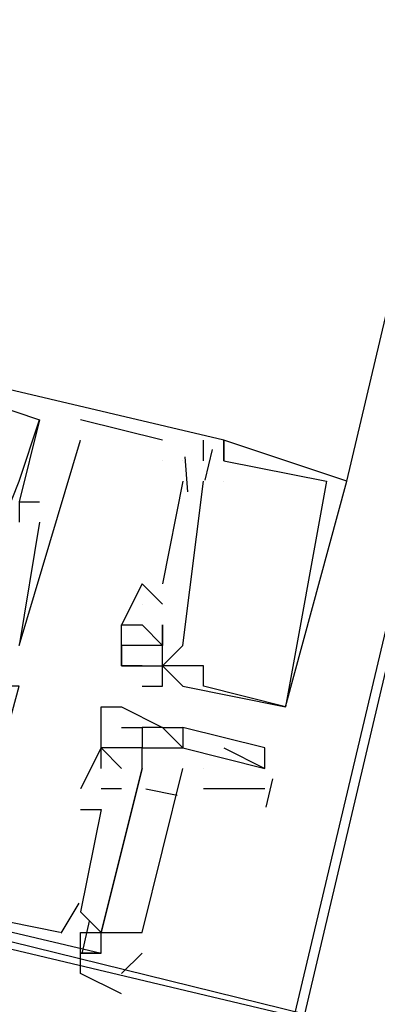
# Model space of a CAD drawing. Header units: feet. Extents: x -79 to 198, y -22 to 181.
# Tile 13 of 256: x 68.107 to 68.34, y 10.731 to 11.371. Entities that reach past the tile are written whole.
import ezdxf

# ---------------------------------------------------------------- set-up
doc = ezdxf.new("R2010")
doc.units = ezdxf.units.FT
doc.layers.add('A-LINEA', color=7, linetype='CONTINUOUS')

msp = doc.modelspace()

# ---------------------------------------------------------------- linework, layer by layer
at = {"layer": 'A-LINEA'}
for p, q in [((68.0933, 9.9111), (69.9867, 17.8978)), ((68.32, 11.0711), (69.8533, 17.5778)), ((68.12, 11.1111), (68.12, 11.1111)), ((68.12, 11.1111), (68.12, 11.1111)), ((68.12, 11.1111), (68.12, 11.1111)), ((68.12, 11.1111), (68.12, 11.1111)), ((68.12, 11.1111), (68.12, 11.1111)), ((68.12, 11.1111), (68.12, 11.1111)), ((68.12, 11.1111), (68.12, 11.1111)), ((68.12, 11.1111), (68.12, 11.1111)), ((68.12, 11.1111), (68.12, 11.1111)), ((68.2, 11.0978), (68.1467, 11.1111)), ((68.1467, 11.1111), (68.1467, 11.1111)), ((68.2, 11.0978), (68.1467, 11.1111)), ((68.1467, 11.1111), (68.1467, 11.1111)), ((68.2, 11.0978), (68.1467, 11.1111)), ((68.1467, 11.1111), (68.1467, 11.1111)), ((68.1467, 11.0978), (68.1467, 11.0978)), ((68.1467, 11.0978), (68.1467, 11.0978)), ((68.1467, 11.0978), (68.1467, 11.0978)), ((68.2, 11.0978), (68.2, 11.0978)), ((68.2, 11.0978), (68.2, 11.0978)), ((68.2, 11.0978), (68.2, 11.0978)), ((68.2267, 11.0978), (68.2267, 11.0978)), ((68.2267, 11.0978), (68.2267, 11.0978)), ((68.2267, 11.0978), (68.2267, 11.0978)), ((68.24, 11.0978), (68.24, 11.0978)), ((68.24, 11.0978), (68.24, 11.0978)), ((68.24, 11.0978), (68.24, 11.0978)), ((68.24, 11.0978), (68.24, 11.0978)), ((68.24, 11.0978), (68.24, 11.0978)), ((68.24, 11.0978), (68.24, 11.0978)), ((68.2323, 11.0917), (68.2276, 11.0717)), ((68.2323, 11.0917), (68.2276, 11.0717)), ((68.2323, 11.0917), (68.2276, 11.0717)), ((68.2146, 11.0869), (68.2162, 11.0642)), ((68.2146, 11.0869), (68.2162, 11.0642)), ((68.2146, 11.0869), (68.2162, 11.0642)), ((68.2, 11.0844), (68.2, 11.0844)), ((68.2, 11.0844), (68.2, 11.0844)), ((68.2, 11.0844), (68.2, 11.0844)), ((68.2133, 11.0844), (68.2133, 11.0844)), ((68.2133, 11.0844), (68.2133, 11.0844)), ((68.2133, 11.0844), (68.2133, 11.0844)), ((68.2267, 11.0844), (68.2267, 11.0844)), ((68.2267, 11.0844), (68.2267, 11.0844)), ((68.2267, 11.0844), (68.2267, 11.0844)), ((68.24, 11.0844), (68.24, 11.0844)), ((68.24, 11.0844), (68.24, 11.0844)), ((68.24, 11.0844), (68.24, 11.0844)), ((68.24, 11.0844), (68.24, 11.0844)), ((68.24, 11.0844), (68.24, 11.0844)), ((68.24, 11.0844), (68.24, 11.0844)), ((68.24, 11.0844), (68.24, 11.0844)), ((68.24, 11.0844), (68.24, 11.0844)), ((68.24, 11.0844), (68.24, 11.0844)), ((68.2133, 11.0711), (68.2, 11.0044)), ((68.2133, 11.0711), (68.2, 11.0044)), ((68.2133, 11.0711), (68.2, 11.0044)), ((68.2133, 10.9644), (68.2267, 11.0711)), ((68.2133, 11.0711), (68.2133, 11.0711)), ((68.2133, 10.9644), (68.2267, 11.0711)), ((68.2133, 11.0711), (68.2133, 11.0711)), ((68.2133, 10.9644), (68.2267, 11.0711)), ((68.2133, 11.0711), (68.2133, 11.0711)), ((68.2267, 11.0711), (68.2267, 11.0711)), ((68.2267, 11.0711), (68.2267, 11.0711)), ((68.2267, 11.0711), (68.2267, 11.0711)), ((68.24, 11.0711), (68.24, 11.0711)), ((68.24, 11.0711), (68.24, 11.0711)), ((68.24, 11.0711), (68.24, 11.0711)), ((68.24, 11.0711), (68.24, 11.0711)), ((68.24, 11.0711), (68.24, 11.0711)), ((68.24, 11.0711), (68.24, 11.0711)), ((68.3067, 11.0711), (68.3067, 11.0711)), ((68.3067, 11.0711), (68.3067, 11.0711)), ((68.3067, 11.0711), (68.3067, 11.0711)), ((68.32, 11.0711), (68.32, 11.0711)), ((68.32, 11.0711), (68.32, 11.0711)), ((68.32, 11.0711), (68.32, 11.0711)), ((68.1067, 11.0578), (68.12, 11.0578)), ((68.1067, 11.0578), (68.12, 11.0578)), ((68.1067, 11.0578), (68.12, 11.0578)), ((68.12, 11.0578), (68.12, 11.0578)), ((68.12, 11.0578), (68.12, 11.0578)), ((68.12, 11.0578), (68.12, 11.0578)), ((68.12, 11.0444), (68.12, 11.0444)), ((68.12, 11.0444), (68.12, 11.0444)), ((68.12, 11.0444), (68.12, 11.0444)), ((68.1867, 11.0044), (68.2, 10.9911)), ((68.1867, 11.0044), (68.1867, 11.0044)), ((68.1867, 11.0044), (68.1867, 11.0044)), ((68.1867, 11.0044), (68.2, 10.9911)), ((68.1867, 11.0044), (68.1867, 11.0044)), ((68.1867, 11.0044), (68.1867, 11.0044)), ((68.1867, 11.0044), (68.2, 10.9911)), ((68.1867, 11.0044), (68.1867, 11.0044)), ((68.1867, 11.0044), (68.1867, 11.0044)), ((68.2, 11.0044), (68.2, 11.0044)), ((68.2, 11.0044), (68.2, 11.0044)), ((68.2, 11.0044), (68.2, 11.0044)), ((68.1867, 10.9911), (68.1867, 10.9911)), ((68.1867, 10.9911), (68.1867, 10.9911)), ((68.1867, 10.9911), (68.1867, 10.9911)), ((68.1867, 10.9911), (68.1867, 10.9911)), ((68.1867, 10.9911), (68.1867, 10.9911)), ((68.1867, 10.9911), (68.1867, 10.9911)), ((68.2, 10.9911), (68.2, 10.9911)), ((68.2, 10.9911), (68.2, 10.9911)), ((68.2, 10.9911), (68.2, 10.9911)), ((68.1733, 10.9778), (68.1733, 10.9778)), ((68.1733, 10.9778), (68.1733, 10.9778)), ((68.1733, 10.9778), (68.1733, 10.9778)), ((68.1733, 10.9778), (68.1733, 10.9778)), ((68.1733, 10.9778), (68.1733, 10.9778)), ((68.1733, 10.9778), (68.1733, 10.9778)), ((68.1867, 10.9778), (68.1867, 10.9778)), ((68.1867, 10.9778), (68.1867, 10.9778)), ((68.1867, 10.9778), (68.1867, 10.9778)), ((68.1867, 10.9778), (68.1867, 10.9778)), ((68.1867, 10.9778), (68.1867, 10.9778)), ((68.1867, 10.9778), (68.1867, 10.9778)), ((68.2, 10.9778), (68.2, 10.9644)), ((68.2, 10.9778), (68.2, 10.9778)), ((68.2, 10.9778), (68.2, 10.9778)), ((68.2, 10.9778), (68.2, 10.9644)), ((68.2, 10.9778), (68.2, 10.9778)), ((68.2, 10.9778), (68.2, 10.9778)), ((68.2, 10.9778), (68.2, 10.9644)), ((68.2, 10.9778), (68.2, 10.9778)), ((68.2, 10.9778), (68.2, 10.9778)), ((68.1733, 10.9644), (68.1733, 10.9644)), ((68.1733, 10.9644), (68.1733, 10.9644)), ((68.1733, 10.9644), (68.1733, 10.9644)), ((68.2, 10.9644), (68.2, 10.9644)), ((68.2, 10.9644), (68.2, 10.9644)), ((68.2, 10.9644), (68.2, 10.9644)), ((68.2, 10.9644), (68.2, 10.9644)), ((68.2, 10.9644), (68.2, 10.9644)), ((68.2, 10.9644), (68.2, 10.9644)), ((68.2, 10.9644), (68.2, 10.9644)), ((68.2, 10.9644), (68.2, 10.9644)), ((68.2, 10.9644), (68.2, 10.9644)), ((68.2, 10.9644), (68.2, 10.9644)), ((68.2, 10.9644), (68.2, 10.9644)), ((68.2, 10.9644), (68.2, 10.9644)), ((68.2133, 10.9644), (68.2133, 10.9644)), ((68.2133, 10.9644), (68.2133, 10.9644)), ((68.2133, 10.9644), (68.2133, 10.9644)), ((68.2133, 10.9644), (68.2133, 10.9644)), ((68.2133, 10.9644), (68.2133, 10.9644)), ((68.2133, 10.9644), (68.2133, 10.9644)), ((68.1733, 10.9511), (68.1733, 10.9511)), ((68.1733, 10.9511), (68.1733, 10.9511)), ((68.1733, 10.9511), (68.1733, 10.9511)), ((68.1733, 10.9511), (68.1733, 10.9511)), ((68.1733, 10.9511), (68.1733, 10.9511)), ((68.1733, 10.9511), (68.1733, 10.9511)), ((68.1867, 10.9511), (68.1867, 10.9511)), ((68.1867, 10.9511), (68.1867, 10.9511)), ((68.1867, 10.9511), (68.1867, 10.9511)), ((68.2, 10.9511), (68.2, 10.9511)), ((68.2, 10.9511), (68.2, 10.9511)), ((68.2, 10.9511), (68.2, 10.9511)), ((68.2, 10.9511), (68.2, 10.9511)), ((68.2, 10.9511), (68.2, 10.9511)), ((68.2, 10.9511), (68.2, 10.9511)), ((68.2, 10.9511), (68.2, 10.9511)), ((68.2, 10.9511), (68.2, 10.9511)), ((68.2, 10.9511), (68.2, 10.9511)), ((68.2267, 10.9511), (68.2267, 10.9511)), ((68.2267, 10.9511), (68.2267, 10.9511)), ((68.2267, 10.9511), (68.2267, 10.9511)), ((68.1867, 10.9378), (68.1867, 10.9378)), ((68.1867, 10.9378), (68.1867, 10.9378)), ((68.1867, 10.9378), (68.1867, 10.9378)), ((68.2, 10.9378), (68.2, 10.9378)), ((68.2, 10.9378), (68.2, 10.9378)), ((68.2, 10.9378), (68.2, 10.9378)), ((68.2133, 10.9378), (68.2133, 10.9378)), ((68.2133, 10.9378), (68.2133, 10.9378)), ((68.2133, 10.9378), (68.2133, 10.9378)), ((68.2267, 10.9378), (68.2267, 10.9378)), ((68.2267, 10.9378), (68.2267, 10.9378)), ((68.2267, 10.9378), (68.2267, 10.9378)), ((68.16, 10.9244), (68.16, 10.9244)), ((68.1733, 10.9244), (68.1733, 10.9244)), ((68.28, 10.9244), (68.28, 10.9244)), ((68.28, 10.9244), (68.28, 10.9244)), ((68.28, 10.9244), (68.28, 10.9244)), ((68.28, 10.9244), (68.28, 10.9244)), ((68.28, 10.9244), (68.28, 10.9244)), ((68.28, 10.9244), (68.28, 10.9244)), ((68.16, 10.9111), (68.16, 10.9111)), ((68.1733, 10.9111), (68.1733, 10.9111)), ((68.1867, 10.9111), (68.1867, 10.9111)), ((68.1867, 10.9111), (68.1867, 10.9111)), ((68.2, 10.9111), (68.2, 10.9111)), ((68.2, 10.9111), (68.2, 10.9111)), ((68.2, 10.9111), (68.2, 10.9111)), ((68.2133, 10.9111), (68.2133, 10.9111)), ((68.2133, 10.9111), (68.2133, 10.9111)), ((68.16, 10.8978), (68.16, 10.8978)), ((68.16, 10.8978), (68.16, 10.8978)), ((68.16, 10.8978), (68.16, 10.8978)), ((68.16, 10.8978), (68.16, 10.8978)), ((68.16, 10.8978), (68.16, 10.8978)), ((68.1867, 10.8978), (68.1867, 10.8978)), ((68.1867, 10.8978), (68.1867, 10.8978)), ((68.2133, 10.8978), (68.2133, 10.8978)), ((68.2133, 10.8978), (68.2133, 10.8978)), ((68.24, 10.8978), (68.2667, 10.8844)), ((68.2667, 10.8978), (68.2667, 10.8978)), ((68.2667, 10.8978), (68.2667, 10.8978)), ((68.16, 10.8844), (68.16, 10.8844)), ((68.16, 10.8844), (68.16, 10.8844)), ((68.16, 10.8844), (68.16, 10.8844)), ((68.1733, 10.8844), (68.1733, 10.8844)), ((68.1733, 10.8844), (68.1733, 10.8844)), ((68.1733, 10.8844), (68.1733, 10.8844)), ((68.1733, 10.8844), (68.1733, 10.8844)), ((68.1733, 10.8844), (68.1733, 10.8844)), ((68.1733, 10.8844), (68.1733, 10.8844)), ((68.1733, 10.8844), (68.1733, 10.8844)), ((68.1867, 10.8844), (68.1867, 10.8844)), ((68.1867, 10.8844), (68.1867, 10.8844)), ((68.1867, 10.8844), (68.1867, 10.8844)), ((68.1867, 10.8844), (68.1867, 10.8844)), ((68.2267, 10.8844), (68.2267, 10.8844)), ((68.2667, 10.8844), (68.2667, 10.8844)), ((68.2717, 10.8777), (68.2673, 10.8593)), ((68.1467, 10.8711), (68.1467, 10.8711)), ((68.1467, 10.8711), (68.1467, 10.8711)), ((68.1467, 10.8711), (68.1467, 10.8711)), ((68.1733, 10.8711), (68.16, 10.8711)), ((68.16, 10.8711), (68.16, 10.8711)), ((68.1733, 10.8711), (68.16, 10.8711)), ((68.16, 10.8711), (68.16, 10.8711)), ((68.1733, 10.8711), (68.16, 10.8711)), ((68.16, 10.8711), (68.16, 10.8711)), ((68.1733, 10.8711), (68.1733, 10.8711)), ((68.1733, 10.8711), (68.1733, 10.8711)), ((68.1733, 10.8711), (68.1733, 10.8711)), ((68.2095, 10.8669), (68.1892, 10.8709)), ((68.2095, 10.8669), (68.1892, 10.8709)), ((68.2095, 10.8669), (68.1892, 10.8709)), ((68.2667, 10.8711), (68.2267, 10.8711)), ((68.1467, 10.8578), (68.1467, 10.8578)), ((68.1467, 10.8578), (68.1467, 10.8578)), ((68.1467, 10.8578), (68.1467, 10.8578)), ((68.16, 10.8578), (68.16, 10.8578)), ((68.16, 10.8578), (68.16, 10.8578)), ((68.16, 10.8578), (68.16, 10.8578)), ((68.1455, 10.7968), (68.1339, 10.7773)), ((68.1455, 10.7968), (68.1339, 10.7773)), ((68.1455, 10.7968), (68.1339, 10.7773)), ((68.1467, 10.7911), (68.1467, 10.7911)), ((68.1467, 10.7911), (68.1467, 10.7911)), ((68.1467, 10.7911), (68.1467, 10.7911)), ((68.1467, 10.7911), (68.1467, 10.7911)), ((68.1467, 10.7911), (68.1467, 10.7911)), ((68.1467, 10.7911), (68.1467, 10.7911)), ((68.1523, 10.7851), (68.1476, 10.765)), ((68.1523, 10.7851), (68.1476, 10.765)), ((68.1523, 10.7851), (68.1476, 10.765)), ((68.1333, 10.7778), (68.1333, 10.7778)), ((68.1333, 10.7778), (68.1333, 10.7778)), ((68.1333, 10.7778), (68.1333, 10.7778)), ((68.1467, 10.7778), (68.1467, 10.7778)), ((68.1467, 10.7778), (68.1467, 10.7778)), ((68.1467, 10.7778), (68.1467, 10.7778)), ((68.16, 10.7778), (68.16, 10.7778)), ((68.16, 10.7778), (68.16, 10.7778)), ((68.16, 10.7778), (68.16, 10.7778)), ((68.1467, 10.7644), (68.1467, 10.7644)), ((68.1467, 10.7644), (68.1467, 10.7644)), ((68.1467, 10.7644), (68.1467, 10.7644)), ((68.16, 10.7644), (68.16, 10.7644)), ((68.16, 10.7644), (68.16, 10.7644)), ((68.16, 10.7644), (68.16, 10.7644)), ((68.16, 10.7644), (68.16, 10.7644)), ((68.1867, 10.7644), (68.1733, 10.7511))]:
    msp.add_line(p, q, dxfattribs=at)
for points in [[(67.2267, 7.6444), (67.2667, 7.8178), (67.76, 9.9244), (68.1067, 9.9378), (69.9867, 17.8978), (72.5733, 17.2844), (72.7333, 17.9244), (80.72, 16.0444), (83.12, 15.4711), (87.16, 14.5111), (90.12, 27.0044), (94.6533, 25.9244), (94.8133, 26.5778), (97.52, 25.9378), (103.5333, 24.5111), (107.3733, 40.7511), (107.64, 40.6978), (108.9733, 40.3778), (112.68, 39.4978), (119.16, 37.9644), (119.2267, 38.2978), (125.3067, 36.8578)], [(68.24, 11.0844), (68.24, 11.0978), (67.56, 11.2578), (67.52, 11.0978), (67.5467, 11.0978)], [(68.24, 11.0844), (68.24, 11.0978), (67.56, 11.2578), (67.52, 11.0978), (67.5467, 11.0978)], [(68.24, 11.0844), (68.24, 11.0978), (67.56, 11.2578), (67.52, 11.0978), (67.5467, 11.0978)], [(67.5067, 10.9511), (67.52, 10.9378), (67.52, 10.9511), (67.5067, 10.9511), (67.5333, 11.0578), (67.5467, 11.0578), (67.5733, 11.1378), (67.56, 11.1511), (67.5333, 11.0711), (67.52, 11.0711), (67.48, 10.9244), (68.16, 10.7644), (68.1467, 10.7644)], [(67.5067, 10.9511), (67.52, 10.9378), (67.52, 10.9511), (67.5067, 10.9511), (67.5333, 11.0578), (67.5467, 11.0578), (67.5733, 11.1378), (67.56, 11.1511), (67.5333, 11.0711), (67.52, 11.0711), (67.48, 10.9244), (68.16, 10.7644), (68.1467, 10.7644)], [(67.5067, 10.9511), (67.52, 10.9378), (67.52, 10.9511), (67.5067, 10.9511), (67.5333, 11.0578), (67.5467, 11.0578), (67.5733, 11.1378), (67.56, 11.1511), (67.5333, 11.0711), (67.52, 11.0711), (67.48, 10.9244), (68.16, 10.7644), (68.1467, 10.7644)], [(68.04, 11.1378), (68.12, 11.1111), (68.1067, 11.0578), (68.1067, 11.0444)], [(68.04, 11.1378), (68.12, 11.1111), (68.1067, 11.0578), (68.1067, 11.0444)], [(68.04, 11.1378), (68.12, 11.1111), (68.1067, 11.0578), (68.1067, 11.0444)], [(68.0933, 11.0044), (68.08, 11.0044), (68.1067, 11.0711), (68.12, 11.1111)], [(68.0933, 11.0044), (68.08, 11.0044), (68.1067, 11.0711), (68.12, 11.1111)], [(68.0933, 11.0044), (68.08, 11.0044), (68.1067, 11.0711), (68.12, 11.1111)], [(68.12, 11.0444), (68.1067, 10.9644), (68.1467, 11.0978)], [(68.12, 11.0444), (68.1067, 10.9644), (68.1467, 11.0978)], [(68.12, 11.0444), (68.1067, 10.9644), (68.1467, 11.0978)], [(68.1867, 10.9378), (68.2, 10.9378), (68.2, 10.9511), (68.2133, 10.9378), (68.28, 10.9244), (68.32, 11.0711), (68.32, 11.0711), (68.24, 11.0978), (68.24, 11.0844)], [(68.1867, 10.9378), (68.2, 10.9378), (68.2, 10.9511), (68.2133, 10.9378), (68.28, 10.9244), (68.32, 11.0711), (68.32, 11.0711), (68.24, 11.0978), (68.24, 11.0844)], [(68.1867, 10.9378), (68.2, 10.9378), (68.2, 10.9511), (68.2133, 10.9378), (68.28, 10.9244), (68.32, 11.0711), (68.32, 11.0711), (68.24, 11.0978), (68.24, 11.0844)], [(68.2267, 11.0844), (68.2267, 11.0844), (68.2267, 11.0978)], [(68.2267, 11.0844), (68.2267, 11.0844), (68.2267, 11.0978)], [(68.2267, 11.0844), (68.2267, 11.0844), (68.2267, 11.0978)], [(68.24, 11.0844), (68.3067, 11.0711), (68.3067, 11.0711), (68.28, 10.9244), (68.28, 10.9244), (68.2267, 10.9378), (68.2267, 10.9378), (68.2267, 10.9511), (68.2267, 10.9511), (68.2, 10.9511)], [(68.24, 11.0844), (68.3067, 11.0711), (68.3067, 11.0711), (68.28, 10.9244), (68.28, 10.9244), (68.2267, 10.9378), (68.2267, 10.9378), (68.2267, 10.9511), (68.2267, 10.9511), (68.2, 10.9511)], [(68.24, 11.0844), (68.3067, 11.0711), (68.3067, 11.0711), (68.28, 10.9244), (68.28, 10.9244), (68.2267, 10.9378), (68.2267, 10.9378), (68.2267, 10.9511), (68.2267, 10.9511), (68.2, 10.9511)], [(68.1867, 11.0044), (68.1733, 10.9778), (68.1867, 10.9778)], [(68.1867, 11.0044), (68.1733, 10.9778), (68.1867, 10.9778)], [(68.1867, 11.0044), (68.1733, 10.9778), (68.1867, 10.9778)], [(68.1867, 10.9511), (68.1733, 10.9511), (68.1733, 10.9778), (68.1733, 10.9778), (68.1867, 10.9778), (68.1867, 10.9778), (68.2, 10.9644), (68.2, 10.9778), (68.2, 10.9778), (68.2, 10.9778)], [(68.1867, 10.9511), (68.1733, 10.9511), (68.1733, 10.9778), (68.1733, 10.9778), (68.1867, 10.9778), (68.1867, 10.9778), (68.2, 10.9644), (68.2, 10.9778), (68.2, 10.9778), (68.2, 10.9778)], [(68.1867, 10.9511), (68.1733, 10.9511), (68.1733, 10.9778), (68.1733, 10.9778), (68.1867, 10.9778), (68.1867, 10.9778), (68.2, 10.9644), (68.2, 10.9778), (68.2, 10.9778), (68.2, 10.9778)], [(68.2, 10.9511), (68.2, 10.9511), (68.2133, 10.9644)], [(68.2, 10.9511), (68.2, 10.9511), (68.2133, 10.9644)], [(68.2, 10.9511), (68.2, 10.9511), (68.2133, 10.9644)], [(68.1333, 10.7778), (68.0667, 10.7911), (68.1067, 10.9378), (68.0933, 10.9378), (68.0933, 10.9244)], [(68.1333, 10.7778), (68.0667, 10.7911), (68.1067, 10.9378), (68.0933, 10.9378), (68.0933, 10.9244)], [(68.1333, 10.7778), (68.0667, 10.7911), (68.1067, 10.9378), (68.0933, 10.9378), (68.0933, 10.9244)], [(67.44, 10.5644), (67.4667, 9.8844), (68.0933, 9.9111), (68.2933, 10.7244), (67.48, 10.9244), (67.4267, 10.7244), (67.44, 10.5644)], [(68.1733, 10.8844), (68.1733, 10.8844), (68.1733, 10.8844), (68.16, 10.8978), (68.16, 10.8978), (68.16, 10.8978), (68.16, 10.8978), (68.16, 10.9244), (68.1733, 10.9244), (68.2, 10.9111), (68.2133, 10.9111), (68.2133, 10.8978), (68.2, 10.9111), (68.1867, 10.9111)], [(67.4533, 10.5644), (67.48, 9.8978), (68.0933, 9.9244), (68.28, 10.7244), (67.4933, 10.9111), (67.44, 10.7244), (67.4533, 10.5644)], [(68.1867, 10.8978), (68.16, 10.8978), (68.16, 10.9111)], [(68.1733, 10.9111), (68.1867, 10.9111), (68.1867, 10.8978), (68.2133, 10.8978), (68.2133, 10.8978), (68.2133, 10.8978), (68.2133, 10.8978), (68.2667, 10.8844)], [(68.2667, 10.8844), (68.2667, 10.8978), (68.2133, 10.9111)], [(68.16, 10.8844), (68.16, 10.8978), (68.1467, 10.8711)], [(68.16, 10.8844), (68.16, 10.8978), (68.1467, 10.8711)], [(68.16, 10.8844), (68.16, 10.8978), (68.1467, 10.8711)], [(68.1867, 10.8844), (68.1867, 10.8978), (68.1867, 10.8978), (68.1867, 10.8978)], [(68.1467, 10.7911), (68.16, 10.7778), (68.1867, 10.8844)], [(68.1467, 10.7911), (68.16, 10.7778), (68.1867, 10.8844)], [(68.1467, 10.7911), (68.16, 10.7778), (68.1867, 10.8844)], [(68.1867, 10.8844), (68.16, 10.7778), (68.1867, 10.7778), (68.2133, 10.8844)], [(68.1867, 10.8844), (68.16, 10.7778), (68.1867, 10.7778), (68.2133, 10.8844)], [(68.1867, 10.8844), (68.16, 10.7778), (68.1867, 10.7778), (68.2133, 10.8844)], [(68.1467, 10.8578), (68.16, 10.8578), (68.1467, 10.7911)], [(68.1467, 10.8578), (68.16, 10.8578), (68.1467, 10.7911)], [(68.1467, 10.8578), (68.16, 10.8578), (68.1467, 10.7911)], [(68.1467, 10.7644), (68.16, 10.7644), (68.16, 10.7778)], [(68.1467, 10.7644), (68.1467, 10.7778), (68.16, 10.7778), (68.1867, 10.7778)], [(68.1733, 10.7378), (68.1467, 10.7511), (68.1467, 10.7644), (68.16, 10.7644)]]:
    msp.add_lwpolyline(points, dxfattribs=at)
msp.add_lwpolyline([(68.2, 10.9644), (68.1733, 10.9644), (68.1733, 10.9511), (68.2, 10.9511)], close=True, dxfattribs=at)
msp.add_lwpolyline([(68.2, 10.9644), (68.1733, 10.9644), (68.1733, 10.9511), (68.2, 10.9511)], close=True, dxfattribs=at)
msp.add_lwpolyline([(68.2, 10.9644), (68.1733, 10.9644), (68.1733, 10.9511), (68.2, 10.9511)], close=True, dxfattribs=at)

doc.saveas('drawing.dxf')
